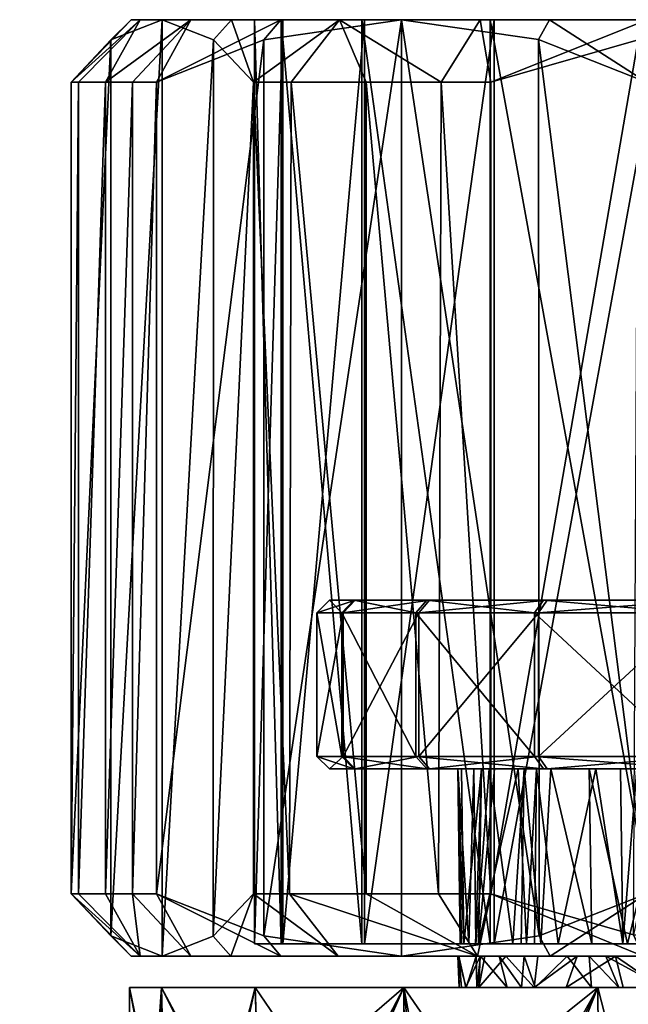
# Model space of a CAD drawing. Extents: x -0.145 to 0.145, y -0.081 to 0.
# Tile 22 of 52: x -0.092 to -0.082, y -0.016 to 0. Entities that reach past the tile are written whole.
import ezdxf

# ---------------------------------------------------------------- set-up
doc = ezdxf.new("R2010")
doc.units = 0
doc.layers.add('mesh', color=7, linetype='CONTINUOUS')

msp = doc.modelspace()

# ---------------------------------------------------------------- meshes
at = {"layer": 'mesh'}
mesh = msp.add_polyface(dxfattribs=at)
corners = [(-0.089951, -0.014, 0.005698), (-0.089568, -0.001, 0.006617), (-0.089568, -0.014, 0.006617), (-0.090383, -0.014, 0.004062), (-0.089951, -0.001, 0.005698), (-0.090815, -0.014, 0.002426), (-0.090383, -0.001, 0.004062), (-0.090935, -0.014, 0.001438), (-0.090815, -0.001, 0.002426), (-0.087436, -0.014, -0.010067), (-0.088014, -0.001, -0.009308), (-0.088014, -0.014, -0.009308), (-0.08621, -0.014, -0.011292), (-0.08741, -0.001, -0.010099), (-0.085055, -0.014, -0.012446), (-0.086209, -0.001, -0.011291), (-0.087545, -0.014801, -0.00341), (-0.086235, 0, -0.006541), (-0.086235, -0.014801, -0.006541), (-0.088, -0.014801, -0.000047), (-0.087545, 0, -0.00341), (-0.087569, -0.014801, 0.003319), (-0.088, 0, -0.000047), (-0.086282, -0.014801, 0.006459), (-0.087569, 0, 0.003319), (-0.084226, -0.014801, 0.009159), (-0.086282, 0, 0.006459), (-0.090296, -0.014677, -0.000915), (-0.090296, -0.000323, -0.000915), (-0.089475, -0.015, -0.003935), (-0.089475, 0, -0.003935), (-0.088659, -0.014681, -0.006936), (-0.088654, -0.000323, -0.006955), (-0.08785, -0.000323, 0.008347), (-0.08785, -0.014677, 0.008347), (-0.085645, 0, 0.010568), (-0.085645, -0.015, 0.010568), (-0.084687, -0.012, 0.001104), (-0.0868, -0.012, -0.000043), (-0.086409, -0.012, 0.003013), (-0.086387, -0.012, -0.003096), (-0.083679, -0.012, -0.004294), (-0.085198, -0.012, -0.005937), (-0.084364, -0.012, 0.002474), (-0.08524, -0.012, 0.005863), (-0.084157, -0.012, 0.003349), (-0.08537, -0.0118, -0.006038), (-0.08658, -0.0118, -0.003148), (-0.087, -0.0118, -0.000044), (-0.086602, -0.0118, 0.003064), (-0.085414, -0.0118, 0.005962), (-0.086602, -0.0095, 0.003064), (-0.085414, -0.0095, 0.005962), (-0.087, -0.0095, -0.000044), (-0.08658, -0.0095, -0.003148), (-0.08537, -0.0095, -0.006038), (-0.083454, -0.0095, -0.008516), (-0.086409, -0.0093, 0.003013), (-0.084486, -0.012, -0.002239), (-0.084242, -0.012, -0.003105), (-0.084745, -0.012, 0.000093)]
mesh.append_faces([[corners[k] for k in face] for face in [(0, 1, 2, 2), (3, 4, 0, 0), (5, 6, 3, 3), (7, 8, 5, 5), (9, 10, 11, 11), (12, 13, 9, 9), (14, 15, 12, 12), (16, 17, 18, 18), (19, 20, 16, 16), (21, 22, 19, 19), (23, 24, 21, 21), (25, 26, 23, 23), (27, 28, 7, 7), (29, 30, 27, 27), (31, 32, 29, 29), (11, 10, 31, 31), (33, 34, 2, 2), (35, 36, 34, 34), (37, 38, 39, 39), (40, 41, 42, 42), (39, 43, 37, 37), (44, 45, 39, 39), (46, 40, 42, 42), (47, 40, 46, 46), (47, 38, 40, 40), (48, 38, 47, 47), (48, 39, 38, 38), (49, 39, 48, 48), (49, 44, 39, 39), (50, 44, 49, 49), (50, 51, 52, 52), (49, 51, 50, 50), (49, 53, 51, 51), (48, 53, 49, 49), (48, 54, 53, 53), (47, 54, 48, 48), (47, 55, 54, 54), (46, 55, 47, 47), (46, 56, 55, 55), (51, 57, 52, 52), (58, 59, 40, 40), (40, 60, 58, 58), (38, 60, 40, 40), (37, 60, 38, 38)]])
mesh = msp.add_polyface(dxfattribs=at)
corners = [(-0.089973, 0, -0.000896), (-0.090296, -0.000323, -0.000915), (-0.089475, 0, -0.003935), (-0.090935, -0.001, 0.001438), (-0.089827, 0, 0.002274), (-0.087579, 0, 0.008171), (-0.089568, -0.001, 0.006617), (-0.089016, 0, 0.005342), (-0.08785, -0.000323, 0.008347), (-0.085645, 0, 0.010568), (-0.090815, -0.001, 0.002426), (-0.090383, -0.001, 0.004062), (-0.089951, -0.001, 0.005698), (-0.089951, -0.014, 0.005698), (-0.090383, -0.014, 0.004062), (-0.090815, -0.014, 0.002426), (-0.090935, -0.014, 0.001438), (-0.087436, -0.014, -0.010067), (-0.08741, -0.001, -0.010099), (-0.088014, -0.001, -0.009308), (-0.08621, -0.014, -0.011292), (-0.086209, -0.001, -0.011291), (-0.088654, -0.000323, -0.006955), (-0.088366, 0, -0.006808), (-0.086635, 0, -0.009468), (-0.086282, 0, 0.006459), (-0.087569, 0, 0.003319), (-0.086235, 0, -0.006541), (-0.087545, 0, -0.00341), (-0.088, 0, -0.000047), (-0.087545, -0.014801, -0.00341), (-0.088, -0.014801, -0.000047), (-0.087569, -0.014801, 0.003319), (-0.086282, -0.014801, 0.006459), (-0.090296, -0.014677, -0.000915), (-0.089475, -0.015, -0.003935), (-0.088659, -0.014681, -0.006936), (-0.089568, -0.014, 0.006617), (-0.08785, -0.014677, 0.008347), (-0.087, -0.0095, -0.000044), (-0.0868, -0.0093, -0.000043), (-0.086602, -0.0095, 0.003064), (-0.086387, -0.0093, -0.003096), (-0.08658, -0.0095, -0.003148)]
mesh.append_faces([[corners[k] for k in face] for face in [(0, 1, 2, 2), (0, 3, 1, 1), (4, 3, 0, 0), (5, 6, 7, 7), (5, 8, 6, 6), (9, 8, 5, 5), (4, 10, 3, 3), (4, 11, 10, 10), (7, 11, 4, 4), (7, 12, 11, 11), (6, 12, 7, 7), (13, 12, 6, 6), (14, 11, 12, 12), (15, 10, 11, 11), (16, 3, 10, 10), (17, 18, 19, 19), (20, 21, 18, 18), (22, 23, 2, 2), (19, 23, 22, 22), (19, 24, 23, 23), (18, 24, 19, 19), (25, 7, 26, 26), (25, 5, 7, 7), (27, 23, 24, 24), (28, 23, 27, 27), (28, 2, 23, 23), (29, 2, 28, 28), (29, 0, 2, 2), (26, 0, 29, 29), (26, 4, 0, 0), (7, 4, 26, 26), (30, 28, 27, 27), (31, 29, 28, 28), (32, 26, 29, 29), (33, 25, 26, 26), (1, 3, 16, 16), (34, 2, 1, 1), (35, 22, 2, 2), (36, 19, 22, 22), (8, 37, 6, 6), (9, 38, 8, 8), (39, 40, 41, 41), (39, 42, 40, 40), (43, 42, 39, 39)]])
mesh = msp.add_polyface(dxfattribs=at)
corners = [(-0.083278, 0, 0.012509), (-0.083454, -0.000319, 0.012775), (-0.085645, 0, 0.010568), (-0.081722, -0.001, 0.014519), (-0.080479, 0, 0.013964), (-0.080844, -0.001, 0.014894), (-0.081722, -0.014, 0.014519), (-0.085055, -0.014, -0.012446), (-0.085008, -0.001, -0.012483), (-0.086209, -0.001, -0.011291), (-0.084213, -0.014, -0.013081), (-0.084213, -0.001, -0.013081), (-0.081711, 0, -0.013415), (-0.081855, -0.000323, -0.013704), (-0.084383, 0, -0.011703), (-0.086635, 0, -0.009468), (-0.08741, -0.001, -0.010099), (-0.084226, 0, 0.009159), (-0.087579, 0, 0.008171), (-0.086282, 0, 0.006459), (-0.081541, 0, 0.011235), (-0.07841, 0, 0.012545), (-0.084159, 0, -0.009226), (-0.081459, 0, -0.011282), (-0.086235, 0, -0.006541), (-0.084159, -0.014801, -0.009226), (-0.086235, -0.014801, -0.006541), (-0.084226, -0.014801, 0.009159), (-0.081541, -0.014801, 0.011235), (-0.08344, -0.014677, 0.012789), (-0.085645, -0.015, 0.010568), (-0.081038, -0.0095, 0.01037), (-0.083374, -0.0093, 0.008313), (-0.080937, -0.0093, 0.010198), (-0.083516, -0.0095, 0.008454), (-0.08524, -0.0093, 0.005863), (-0.085414, -0.0095, 0.005962), (-0.086409, -0.0093, 0.003013), (-0.086602, -0.0095, 0.003064), (-0.0868, -0.0093, -0.000043), (-0.08658, -0.0095, -0.003148), (-0.085198, -0.0093, -0.005937), (-0.086387, -0.0093, -0.003096), (-0.08537, -0.0095, -0.006038), (-0.083313, -0.0093, -0.008374), (-0.083454, -0.0095, -0.008516), (-0.080863, -0.0093, -0.01024), (-0.080962, -0.0095, -0.010414), (-0.075, -0.0093)]
mesh.append_faces([[corners[k] for k in face] for face in [(0, 1, 2, 2), (0, 3, 1, 1), (4, 3, 0, 0), (4, 5, 3, 3), (6, 3, 5, 5), (7, 8, 9, 9), (10, 11, 8, 8), (12, 11, 13, 13), (14, 11, 12, 12), (14, 8, 11, 11), (15, 8, 14, 14), (15, 9, 8, 8), (16, 9, 15, 15), (17, 18, 19, 19), (17, 2, 18, 18), (20, 2, 17, 17), (20, 0, 2, 2), (21, 0, 20, 20), (22, 12, 23, 23), (22, 14, 12, 12), (22, 15, 14, 14), (24, 15, 22, 22), (21, 4, 0, 0), (25, 22, 23, 23), (26, 24, 22, 22), (27, 17, 19, 19), (28, 20, 17, 17), (11, 10, 13, 13), (1, 29, 2, 2), (3, 6, 1, 1), (29, 30, 2, 2), (31, 32, 33, 33), (34, 35, 32, 32), (36, 37, 35, 35), (38, 39, 37, 37), (40, 41, 42, 42), (43, 41, 40, 40), (43, 44, 41, 41), (45, 44, 43, 43), (45, 46, 44, 44), (47, 46, 45, 45), (48, 32, 35, 35), (48, 39, 42, 42), (48, 37, 39, 39), (48, 41, 44, 44)]])
mesh = msp.add_polyface(dxfattribs=at)
corners = [(-0.081722, -0.014, 0.014519), (-0.080844, -0.001, 0.014894), (-0.080807, -0.014, 0.014909), (-0.084213, -0.014, -0.013081), (-0.085008, -0.001, -0.012483), (-0.085055, -0.014, -0.012446), (-0.084159, -0.014801, -0.009226), (-0.081459, 0, -0.011282), (-0.081459, -0.014801, -0.011282), (-0.086235, -0.014801, -0.006541), (-0.084159, 0, -0.009226), (-0.081541, -0.014801, 0.011235), (-0.084226, 0, 0.009159), (-0.084226, -0.014801, 0.009159), (-0.081855, -0.000323, -0.013704), (-0.081931, -0.014661, -0.013684), (-0.083454, -0.000319, 0.012775), (-0.08344, -0.014677, 0.012789), (-0.086387, -0.012, -0.003096), (-0.084242, -0.012, -0.003105), (-0.083679, -0.012, -0.004294), (-0.086409, -0.012, 0.003013), (-0.084157, -0.012, 0.003349), (-0.084364, -0.012, 0.002474), (-0.083254, -0.012, -0.005189), (-0.085198, -0.012, -0.005937), (-0.083313, -0.012, -0.008374), (-0.080277, -0.012, -0.008198), (-0.080863, -0.012, -0.01024), (-0.081071, -0.012, -0.007629), (-0.081341, -0.012, -0.007356), (-0.08524, -0.012, 0.005863), (-0.083776, -0.012, 0.004248), (-0.083483, -0.012, 0.004706), (-0.083374, -0.012, 0.008313), (-0.082532, -0.012, 0.006191), (-0.082138, -0.012, 0.006625), (-0.081875, -0.012, 0.006914), (-0.080438, -0.012, 0.008038), (-0.080937, -0.012, 0.010198), (-0.080962, -0.0118, -0.010414), (-0.083454, -0.0118, -0.008516), (-0.08537, -0.0118, -0.006038), (-0.085414, -0.0118, 0.005962), (-0.083516, -0.0118, 0.008454), (-0.081038, -0.0118, 0.01037), (-0.083516, -0.0095, 0.008454), (-0.081038, -0.0095, 0.01037), (-0.085414, -0.0095, 0.005962), (-0.083454, -0.0095, -0.008516), (-0.080962, -0.0095, -0.010414), (-0.083374, -0.0093, 0.008313), (-0.08524, -0.0093, 0.005863), (-0.082641, -0.012, -0.006042), (-0.082597, -0.014801, -0.006007), (-0.082028, -0.014801, -0.006762), (-0.081375, -0.014801, -0.007375)]
mesh.append_faces([[corners[k] for k in face] for face in [(0, 1, 2, 2), (3, 4, 5, 5), (6, 7, 8, 8), (9, 10, 6, 6), (11, 12, 13, 13), (14, 3, 15, 15), (16, 0, 17, 17), (18, 19, 20, 20), (21, 22, 23, 23), (20, 24, 25, 25), (26, 27, 28, 28), (26, 29, 27, 27), (30, 29, 26, 26), (31, 32, 22, 22), (31, 33, 32, 32), (34, 33, 31, 31), (34, 35, 33, 33), (36, 35, 34, 34), (34, 37, 36, 36), (34, 38, 37, 37), (39, 38, 34, 34), (40, 26, 28, 28), (41, 26, 40, 40), (41, 25, 26, 26), (42, 25, 41, 41), (43, 34, 31, 31), (44, 34, 43, 43), (44, 39, 34, 34), (45, 39, 44, 44), (45, 46, 47, 47), (44, 46, 45, 45), (44, 48, 46, 46), (43, 48, 44, 44), (41, 49, 42, 42), (41, 50, 49, 49), (40, 50, 41, 41), (46, 51, 47, 47), (48, 52, 46, 46), (26, 53, 30, 30), (25, 53, 26, 26), (25, 24, 53, 53), (54, 53, 24, 24), (55, 30, 53, 53), (56, 29, 30, 30)]])
mesh = msp.add_polyface(dxfattribs=at)
corners = [(-0.077541, -0.014, 0.015797), (-0.076554, -0.001, 0.015924), (-0.076554, -0.014, 0.015924), (-0.079174, -0.014, 0.015353), (-0.0776, -0.001, 0.015787), (-0.080807, -0.014, 0.014909), (-0.079174, -0.001, 0.015354), (-0.070826, -0.001, -0.015353), (-0.070826, -0.014, -0.015353), (-0.069193, -0.014, -0.014909), (-0.072459, -0.001, -0.015797), (-0.072459, -0.014, -0.015797), (-0.073446, -0.001, -0.015924), (-0.073446, -0.014, -0.015924), (-0.075804, -0.000323, -0.015302), (-0.075804, -0.014677, -0.015302), (-0.081931, -0.014661, -0.013684), (-0.07883, -0.015, -0.014503), (-0.07883, 0, -0.014503), (-0.074196, -0.014677, 0.015302), (-0.075044, -0.0118, 0.012), (-0.078148, -0.0095, 0.01158), (-0.075044, -0.0095, 0.012), (-0.078148, -0.0118, 0.01158), (-0.081038, -0.0095, 0.01037), (-0.080962, -0.0118, -0.010414), (-0.078064, -0.0095, -0.011602), (-0.080962, -0.0095, -0.010414), (-0.078064, -0.0118, -0.011602), (-0.074956, -0.0095, -0.012), (-0.074956, -0.0118, -0.012), (-0.071852, -0.0095, -0.01158), (-0.071852, -0.0118, -0.01158), (-0.068962, -0.0095, -0.01037), (-0.071936, -0.0118, 0.011602), (-0.071936, -0.0095, 0.011602), (-0.075043, -0.0093, 0.0118), (-0.078096, -0.0093, 0.011387), (-0.080937, -0.0093, 0.010198), (-0.078013, -0.0093, -0.011409), (-0.080863, -0.0093, -0.01024), (-0.074957, -0.0093, -0.0118), (-0.071904, -0.0093, -0.011387), (-0.069063, -0.0093, -0.010198), (-0.071987, -0.0093, 0.011409), (-0.069038, -0.0095, 0.010414), (-0.075, -0.0093), (-0.069137, -0.0093, 0.01024), (-0.083374, -0.0093, 0.008313), (-0.08524, -0.0093, 0.005863), (-0.086409, -0.0093, 0.003013), (-0.083313, -0.0093, -0.008374), (-0.086387, -0.0093, -0.003096), (-0.085198, -0.0093, -0.005937), (-0.066687, -0.0093, 0.008374)]
mesh.append_faces([[corners[k] for k in face] for face in [(0, 1, 2, 2), (3, 4, 0, 0), (5, 6, 3, 3), (7, 8, 9, 9), (10, 11, 8, 8), (12, 13, 11, 11), (14, 15, 13, 13), (16, 17, 18, 18), (19, 2, 1, 1), (20, 21, 22, 22), (23, 24, 21, 21), (25, 26, 27, 27), (28, 29, 26, 26), (30, 31, 29, 29), (32, 33, 31, 31), (34, 22, 35, 35), (22, 36, 35, 35), (22, 37, 36, 36), (21, 37, 22, 22), (21, 38, 37, 37), (24, 38, 21, 21), (27, 39, 40, 40), (26, 39, 27, 27), (26, 41, 39, 39), (29, 41, 26, 26), (29, 42, 41, 41), (31, 42, 29, 29), (31, 43, 42, 42), (33, 43, 31, 31), (35, 44, 45, 45), (35, 36, 44, 44), (46, 36, 37, 37), (46, 44, 36, 36), (47, 44, 46, 46), (46, 38, 48, 48), (37, 38, 46, 46), (49, 50, 46, 46), (46, 51, 40, 40), (52, 53, 46, 46), (46, 41, 42, 42), (46, 39, 41, 41), (40, 39, 46, 46), (42, 43, 46, 46), (46, 54, 47, 47)]])
mesh = msp.add_polyface(dxfattribs=at)
corners = [(-0.08799, -0.0155, -0.0075), (-0.083952, -0.0155, -0.003859), (-0.084439, -0.0155, -0.002225), (-0.08799, -0.0155, 0.0075), (-0.082097, -0.0155, 0.006589), (-0.085607, -0.0155, 0.010607), (-0.083507, -0.0155, -0.00476), (-0.083726, -0.0155, -0.004317), (-0.08264, -0.015, -0.006039), (-0.082373, -0.015, -0.006383), (-0.086658, -0.015, -0.009438), (-0.088375, -0.015, -0.006791), (-0.084082, -0.015, -0.003544), (-0.083682, -0.015, -0.004293), (-0.089475, -0.015, -0.003935), (-0.08438, -0.015, -0.00266), (-0.084448, -0.015, -0.002233), (-0.084387, -0.015, 0.002482), (-0.089016, -0.015, 0.005342), (-0.084313, -0.015, 0.002886), (-0.083975, -0.015, 0.003806), (-0.083465, -0.015, 0.004698), (-0.083515, -0.014801, 0.004727), (-0.083136, -0.014801, 0.005371), (-0.086282, -0.014801, 0.006459), (-0.084413, -0.014801, 0.002484), (-0.083642, -0.014801, 0.004511), (-0.084159, -0.014801, -0.009226), (-0.082597, -0.014801, -0.006007), (-0.086235, -0.014801, -0.006541), (-0.087569, -0.014801, 0.003319), (-0.08446, -0.014801, 0.002359), (-0.084646, -0.014801, 0.001415), (-0.088, -0.014801, -0.000047), (-0.084682, -0.014801, 0.000091), (-0.087545, -0.014801, -0.00341), (-0.084569, -0.014801, -0.001872), (-0.084708, -0.014801, -0.000893), (-0.084454, -0.014801, -0.002228), (-0.083863, -0.014801, -0.00406), (-0.083729, -0.014801, -0.004318), (-0.08344, -0.014677, 0.012789), (-0.083263, -0.015, 0.012519), (-0.085645, -0.015, 0.010568), (-0.085055, -0.014, -0.012446), (-0.084427, -0.015, -0.011668), (-0.084213, -0.014, -0.013081), (-0.08621, -0.014, -0.011292), (-0.084364, -0.012, 0.002474), (-0.084687, -0.012, 0.001104), (-0.084609, -0.0155, -0.001654), (-0.084741, -0.015, -0.00039), (-0.084723, -0.0155, -0.000702), (-0.084735, -0.015, 0.000093), (-0.084686, -0.0155, 0.00009), (-0.084728, -0.015, 0.000628), (-0.084616, -0.0155, 0.001606), (-0.089489, -0.0155, 0.003882), (-0.084409, -0.0155, 0.002556), (-0.083521, -0.0155, 0.00473), (-0.083011, -0.0155, 0.005555), (-0.084486, -0.012, -0.002239), (-0.084745, -0.012, 0.000093), (-0.084242, -0.012, -0.003105)]
mesh.append_faces([[corners[k] for k in face] for face in [(0, 1, 2, 2), (3, 4, 5, 5), (0, 6, 7, 7), (8, 9, 10, 10), (11, 12, 13, 13), (14, 15, 12, 12), (14, 16, 15, 15), (17, 18, 19, 19), (18, 20, 19, 19), (18, 21, 20, 20), (22, 23, 24, 24), (24, 25, 26, 26), (27, 28, 29, 29), (30, 31, 25, 25), (30, 32, 31, 31), (33, 34, 32, 32), (35, 36, 37, 37), (35, 38, 36, 36), (29, 39, 38, 38), (40, 39, 29, 29), (41, 42, 43, 43), (44, 45, 46, 46), (44, 47, 45, 45), (31, 48, 25, 25), (31, 32, 48, 48), (32, 49, 48, 48), (16, 50, 2, 2), (51, 50, 16, 16), (51, 52, 50, 50), (53, 52, 51, 51), (53, 54, 52, 52), (55, 54, 53, 53), (55, 56, 54, 54), (17, 56, 55, 55), (57, 58, 59, 59), (59, 60, 3, 3), (61, 36, 38, 38), (62, 36, 61, 61), (32, 62, 49, 49), (34, 62, 32, 32), (37, 62, 34, 34), (37, 36, 62, 62), (38, 63, 61, 61), (17, 58, 56, 56)]])
mesh = msp.add_polyface(dxfattribs=at)
corners = [(-0.08799, -0.0155, 0.0075), (-0.083011, -0.0155, 0.005555), (-0.082097, -0.0155, 0.006589), (-0.08799, -0.0155, -0.0075), (-0.082603, -0.0155, -0.006011), (-0.083507, -0.0155, -0.00476), (-0.085607, -0.0155, -0.010607), (-0.082163, -0.0155, -0.006619), (-0.0825, -0.0155, -0.01299), (-0.080008, -0.0155, -0.008308), (-0.086658, -0.015, -0.009438), (-0.081335, -0.015, -0.00733), (-0.084427, -0.015, -0.011668), (-0.082991, -0.015, -0.005588), (-0.08264, -0.015, -0.006039), (-0.083682, -0.015, -0.004293), (-0.087579, -0.015, 0.008171), (-0.082832, -0.015, 0.005806), (-0.083465, -0.015, 0.004698), (-0.086282, -0.014801, 0.006459), (-0.082102, -0.014801, 0.006595), (-0.084226, -0.014801, 0.009159), (-0.083136, -0.014801, 0.005371), (-0.083642, -0.014801, 0.004511), (-0.083515, -0.014801, 0.004727), (-0.086235, -0.014801, -0.006541), (-0.083414, -0.014801, -0.004924), (-0.083729, -0.014801, -0.004318), (-0.082597, -0.014801, -0.006007), (-0.081722, -0.014, 0.014519), (-0.083263, -0.015, 0.012519), (-0.08344, -0.014677, 0.012789), (-0.084213, -0.014, -0.013081), (-0.081778, -0.015, -0.013381), (-0.083483, -0.012, 0.004706), (-0.083776, -0.012, 0.004248), (-0.084413, -0.014801, 0.002484), (-0.084157, -0.012, 0.003349), (-0.084364, -0.012, 0.002474), (-0.083863, -0.014801, -0.00406), (-0.084242, -0.012, -0.003105), (-0.084454, -0.014801, -0.002228), (-0.083679, -0.012, -0.004294), (-0.083254, -0.012, -0.005189), (-0.083726, -0.0155, -0.004317), (-0.084082, -0.015, -0.003544), (-0.083952, -0.0155, -0.003859), (-0.08438, -0.015, -0.00266), (-0.084439, -0.0155, -0.002225), (-0.084448, -0.015, -0.002233), (-0.08145, -0.0155, -0.007316), (-0.085645, -0.015, 0.010568), (-0.082221, -0.015, 0.006552), (-0.081375, -0.014801, -0.007375), (-0.082028, -0.014801, -0.006762), (-0.084159, -0.014801, -0.009226), (-0.083521, -0.0155, 0.00473), (-0.083975, -0.015, 0.003806), (-0.084409, -0.0155, 0.002556), (-0.084313, -0.015, 0.002886), (-0.084387, -0.015, 0.002482)]
mesh.append_faces([[corners[k] for k in face] for face in [(0, 1, 2, 2), (3, 4, 5, 5), (6, 7, 4, 4), (8, 9, 6, 6), (10, 11, 12, 12), (10, 13, 14, 14), (10, 15, 13, 13), (16, 17, 18, 18), (19, 20, 21, 21), (19, 22, 20, 20), (19, 23, 24, 24), (25, 26, 27, 27), (25, 28, 26, 26), (29, 30, 31, 31), (32, 12, 33, 33), (24, 34, 22, 22), (23, 34, 24, 24), (23, 35, 34, 34), (36, 35, 23, 23), (36, 37, 35, 35), (36, 38, 37, 37), (39, 40, 41, 41), (39, 42, 40, 40), (27, 42, 39, 39), (26, 42, 27, 27), (26, 43, 42, 42), (28, 43, 26, 26), (15, 5, 13, 13), (15, 44, 5, 5), (45, 44, 15, 15), (45, 46, 44, 44), (47, 46, 45, 45), (47, 48, 46, 46), (49, 48, 47, 47), (50, 7, 6, 6), (51, 52, 17, 17), (30, 52, 51, 51), (53, 54, 55, 55), (56, 17, 1, 1), (56, 18, 17, 17), (56, 57, 18, 18), (58, 57, 56, 56), (58, 59, 57, 57), (60, 59, 58, 58)]])
mesh = msp.add_polyface(dxfattribs=at)
corners = [(-0.0825, -0.0155, 0.01299), (-0.080766, -0.0155, 0.00786), (-0.080447, -0.0155, 0.008041), (-0.085607, -0.0155, 0.010607), (-0.081489, -0.0155, 0.007276), (-0.082097, -0.0155, 0.006589), (-0.086658, -0.015, -0.009438), (-0.082373, -0.015, -0.006383), (-0.081335, -0.015, -0.00733), (-0.084427, -0.015, -0.011668), (-0.080031, -0.015, -0.008342), (-0.081778, -0.015, -0.013381), (-0.080684, -0.015, -0.007924), (-0.080444, -0.015, 0.013977), (-0.078643, -0.015, 0.008973), (-0.083263, -0.015, 0.012519), (-0.079847, -0.015, -0.00846), (-0.084226, -0.014801, 0.009159), (-0.080894, -0.014801, 0.007765), (-0.081541, -0.014801, 0.011235), (-0.081654, -0.014801, 0.007126), (-0.082102, -0.014801, 0.006595), (-0.084159, -0.014801, -0.009226), (-0.082028, -0.014801, -0.006762), (-0.082597, -0.014801, -0.006007), (-0.081459, -0.014801, -0.011282), (-0.080003, -0.014801, -0.008301), (-0.081722, -0.014, 0.014519), (-0.080807, -0.014, 0.014909), (-0.084213, -0.014, -0.013081), (-0.081931, -0.014661, -0.013684), (-0.081875, -0.012, 0.006914), (-0.080438, -0.012, 0.008038), (-0.082138, -0.012, 0.006625), (-0.082532, -0.012, 0.006191), (-0.083136, -0.014801, 0.005371), (-0.083483, -0.012, 0.004706), (-0.080008, -0.0155, -0.008308), (-0.08264, -0.015, -0.006039), (-0.082163, -0.0155, -0.006619), (-0.082603, -0.0155, -0.006011), (-0.082991, -0.015, -0.005588), (-0.083507, -0.0155, -0.00476), (-0.085607, -0.0155, -0.010607), (-0.08145, -0.0155, -0.007316), (-0.079637, -0.015, 0.008576), (-0.080464, -0.015, 0.008072), (-0.082221, -0.015, 0.006552), (-0.081375, -0.014801, -0.007375), (-0.082641, -0.012, -0.006042), (-0.081341, -0.012, -0.007356), (-0.081071, -0.012, -0.007629), (-0.083011, -0.0155, 0.005555), (-0.082832, -0.015, 0.005806)]
mesh.append_faces([[corners[k] for k in face] for face in [(0, 1, 2, 2), (3, 1, 0, 0), (3, 4, 1, 1), (3, 5, 4, 4), (6, 7, 8, 8), (9, 10, 11, 11), (9, 12, 10, 10), (8, 12, 9, 9), (13, 14, 15, 15), (10, 16, 11, 11), (17, 18, 19, 19), (17, 20, 18, 18), (17, 21, 20, 20), (22, 23, 24, 24), (25, 26, 22, 22), (27, 13, 15, 15), (28, 13, 27, 27), (29, 11, 30, 30), (31, 20, 21, 21), (32, 20, 31, 31), (32, 18, 20, 20), (21, 33, 31, 31), (21, 34, 33, 33), (35, 34, 21, 21), (35, 36, 34, 34), (37, 12, 8, 8), (38, 39, 7, 7), (38, 40, 39, 39), (41, 40, 38, 38), (41, 42, 40, 40), (43, 37, 44, 44), (15, 45, 46, 46), (15, 46, 47, 47), (22, 26, 48, 48), (23, 49, 24, 24), (48, 50, 23, 23), (26, 51, 48, 48), (7, 44, 8, 8), (7, 39, 44, 44), (4, 46, 1, 1), (4, 47, 46, 46), (5, 47, 4, 4), (52, 47, 5, 5), (52, 53, 47, 47)]])
mesh = msp.add_polyface(dxfattribs=at)
corners = [(-0.0825, -0.0155, -0.01299), (-0.07955, -0.0155, -0.008623), (-0.080008, -0.0155, -0.008308), (-0.083263, -0.015, 0.012519), (-0.078643, -0.015, 0.008973), (-0.079637, -0.015, 0.008576), (-0.080444, -0.015, 0.013977), (-0.077511, -0.015, 0.009424), (-0.076902, -0.015, 0.009553), (-0.07883, -0.015, -0.014503), (-0.078692, -0.015, -0.008951), (-0.077723, -0.015, -0.009362), (-0.081778, -0.015, -0.013381), (-0.079847, -0.015, -0.00846), (-0.081541, -0.014801, 0.011235), (-0.080894, -0.014801, 0.007765), (-0.080441, -0.014801, 0.008032), (-0.07841, -0.014801, 0.012545), (-0.078664, -0.014801, 0.009027), (-0.078009, -0.014801, 0.009277), (-0.078907, -0.014801, 0.008934), (-0.078715, -0.014801, -0.009004), (-0.078319, -0.014801, -0.012569), (-0.078489, -0.014801, -0.009104), (-0.081459, -0.014801, -0.011282), (-0.079392, -0.014801, -0.008705), (-0.080003, -0.014801, -0.008301), (-0.077473, -0.014801, -0.009361), (-0.079174, -0.014, 0.015353), (-0.077541, -0.014, 0.015797), (-0.080807, -0.014, 0.014909), (-0.081931, -0.014661, -0.013684), (-0.079199, -0.012, 0.0088), (-0.078648, -0.012, 0.008986), (-0.080438, -0.012, 0.008038), (-0.080016, -0.012, -0.008326), (-0.078697, -0.012, -0.008969), (-0.080031, -0.015, -0.008342), (-0.080684, -0.015, -0.007924), (-0.07875, -0.0155, 0.009002), (-0.078882, -0.0155, 0.014489), (-0.0825, -0.0155, 0.01299), (-0.077791, -0.0155, 0.009345), (-0.080447, -0.0155, 0.008041), (-0.078718, -0.0155, -0.009011), (-0.078882, -0.0155, -0.014489), (-0.077471, -0.0155, -0.009361), (-0.081335, -0.015, -0.00733), (-0.08145, -0.0155, -0.007316), (-0.080464, -0.015, 0.008072), (-0.080766, -0.0155, 0.00786)]
mesh.append_faces([[corners[k] for k in face] for face in [(0, 1, 2, 2), (3, 4, 5, 5), (6, 7, 4, 4), (8, 7, 6, 6), (9, 10, 11, 11), (12, 10, 9, 9), (12, 13, 10, 10), (14, 15, 16, 16), (17, 18, 19, 19), (14, 18, 17, 17), (14, 20, 18, 18), (16, 20, 14, 14), (21, 22, 23, 23), (21, 24, 22, 22), (25, 24, 21, 21), (25, 26, 24, 24), (22, 27, 23, 23), (6, 28, 29, 29), (30, 28, 6, 6), (31, 12, 9, 9), (32, 20, 16, 16), (33, 18, 20, 20), (19, 18, 33, 33), (16, 15, 34, 34), (25, 35, 26, 26), (21, 36, 25, 25), (23, 36, 21, 21), (2, 1, 13, 13), (2, 37, 38, 38), (13, 37, 2, 2), (39, 40, 41, 41), (42, 40, 39, 39), (41, 43, 39, 39), (0, 44, 1, 1), (45, 44, 0, 0), (46, 44, 45, 45), (10, 44, 11, 11), (13, 44, 10, 10), (13, 1, 44, 44), (47, 48, 2, 2), (39, 5, 4, 4), (43, 5, 39, 39), (43, 49, 5, 5), (50, 49, 43, 43)]])
mesh = msp.add_polyface(dxfattribs=at)
corners = [(-0.089489, -0.0155, 0.003882), (-0.084686, -0.0155, 0.00009), (-0.084616, -0.0155, 0.001606), (-0.09, -0.0155), (-0.084723, -0.0155, -0.000702), (-0.089489, -0.0155, -0.003882), (-0.084609, -0.0155, -0.001654), (-0.084439, -0.0155, -0.002225), (-0.08799, -0.0155, -0.0075), (-0.083726, -0.0155, -0.004317), (-0.083952, -0.0155, -0.003859), (-0.085607, -0.0155, -0.010607), (-0.082603, -0.0155, -0.006011), (-0.088375, -0.015, -0.006791), (-0.083682, -0.015, -0.004293), (-0.086658, -0.015, -0.009438), (-0.089475, -0.015, -0.003935), (-0.084082, -0.015, -0.003544), (-0.089973, -0.015, -0.000896), (-0.084448, -0.015, -0.002233), (-0.084741, -0.015, -0.00039), (-0.084735, -0.015, 0.000093), (-0.089827, -0.015, 0.002274), (-0.084387, -0.015, 0.002482), (-0.089016, -0.015, 0.005342), (-0.084728, -0.015, 0.000628), (-0.087579, -0.015, 0.008171), (-0.083465, -0.015, 0.004698), (-0.085645, -0.015, 0.010568), (-0.082832, -0.015, 0.005806), (-0.084708, -0.014801, -0.000893), (-0.088, -0.014801, -0.000047), (-0.087545, -0.014801, -0.00341), (-0.087569, -0.014801, 0.003319), (-0.084413, -0.014801, 0.002484), (-0.086282, -0.014801, 0.006459), (-0.084646, -0.014801, 0.001415), (-0.084682, -0.014801, 0.000091), (-0.086235, -0.014801, -0.006541), (-0.084454, -0.014801, -0.002228), (-0.090296, -0.014677, -0.000915), (-0.090935, -0.014, 0.001438), (-0.090815, -0.014, 0.002426), (-0.08785, -0.014677, 0.008347), (-0.089568, -0.014, 0.006617), (-0.089951, -0.014, 0.005698), (-0.090383, -0.014, 0.004062), (-0.088659, -0.014681, -0.006936), (-0.088014, -0.014, -0.009308), (-0.087436, -0.014, -0.010067), (-0.084427, -0.015, -0.011668), (-0.08621, -0.014, -0.011292), (-0.083521, -0.0155, 0.00473), (-0.08799, -0.0155, 0.0075), (-0.084409, -0.0155, 0.002556)]
mesh.append_faces([[corners[k] for k in face] for face in [(0, 1, 2, 2), (3, 1, 0, 0), (3, 4, 1, 1), (5, 4, 3, 3), (5, 6, 4, 4), (5, 7, 6, 6), (8, 7, 5, 5), (9, 10, 8, 8), (11, 12, 8, 8), (13, 14, 15, 15), (16, 17, 13, 13), (18, 19, 16, 16), (18, 20, 19, 19), (18, 21, 20, 20), (22, 21, 18, 18), (23, 22, 24, 24), (25, 22, 23, 23), (25, 21, 22, 22), (26, 27, 24, 24), (28, 29, 26, 26), (30, 31, 32, 32), (33, 34, 35, 35), (31, 36, 33, 33), (30, 37, 31, 31), (38, 39, 32, 32), (40, 18, 16, 16), (41, 18, 40, 40), (41, 22, 18, 18), (42, 22, 41, 41), (26, 43, 28, 28), (26, 44, 43, 43), (24, 44, 26, 26), (24, 45, 44, 44), (22, 45, 24, 24), (22, 46, 45, 45), (42, 46, 22, 22), (13, 47, 16, 16), (13, 48, 47, 47), (15, 48, 13, 13), (15, 49, 48, 48), (50, 49, 15, 15), (50, 51, 49, 49), (0, 52, 53, 53), (0, 2, 54, 54)]])
mesh = msp.add_polyface(dxfattribs=at)
corners = [(-0.088492, -0.0175, 0.006556), (-0.08799, -0.0155, 0.0075), (-0.087919, -0.0175, 0.007455), (-0.089489, -0.0155, 0.003882), (-0.089437, -0.0175, 0.003864), (-0.089627, -0.0175, 0.003324), (-0.09, -0.0155), (-0.08959, -0.0175, -0.003482), (-0.089489, -0.0155, -0.003882), (-0.08842, -0.0175, -0.006701), (-0.08799, -0.0155, -0.0075), (-0.08945, -0.0175, -0.003868), (-0.087259, -0.020482, -0.009969), (-0.087099, -0.020108, -0.009841), (-0.089139, -0.0205, -0.00706), (-0.089789, -0.019053, -0.003529), (-0.089992, -0.021743, -0.007486), (-0.090372, -0.0205, -0.003668), (-0.0913, -0.021743, -0.00389), (-0.088603, -0.019053, -0.006792), (-0.090804, -0.0205, -0.000085), (-0.091757, -0.021743, -0.00009), (-0.090204, -0.019053, -0.000082), (-0.090411, -0.0205, 0.003502), (-0.091341, -0.021743, 0.003713), (-0.089826, -0.019053, 0.003369), (-0.088675, -0.019053, 0.006645), (-0.089215, -0.0205, 0.006907), (-0.090072, -0.021743, 0.007324), (-0.087277, -0.0205, 0.009952), (-0.088018, -0.021743, 0.010552), (-0.086811, -0.019053, 0.009574), (-0.089991, -0.0175, -0.000001), (-0.08801, -0.021749, -0.010572), (-0.086812, -0.019044, -0.009615)]
mesh.append_faces([[corners[k] for k in face] for face in [(0, 1, 2, 2), (0, 3, 1, 1), (4, 3, 0, 0), (5, 3, 4, 4), (5, 6, 3, 3), (6, 7, 8, 8), (8, 9, 10, 10), (8, 11, 9, 9), (7, 11, 8, 8), (12, 13, 14, 14), (11, 7, 15, 15), (16, 17, 18, 18), (14, 17, 16, 16), (14, 15, 17, 17), (19, 15, 14, 14), (19, 11, 15, 15), (9, 11, 19, 19), (18, 20, 21, 21), (17, 20, 18, 18), (17, 22, 20, 20), (15, 22, 17, 17), (21, 23, 24, 24), (20, 23, 21, 21), (20, 25, 23, 23), (22, 25, 20, 20), (26, 0, 2, 2), (26, 4, 0, 0), (24, 27, 28, 28), (23, 27, 24, 24), (23, 26, 27, 27), (25, 26, 23, 23), (25, 4, 26, 26), (5, 4, 25, 25), (28, 29, 30, 30), (27, 29, 28, 28), (26, 31, 27, 27), (32, 6, 5, 5), (6, 32, 7, 7), (16, 33, 14, 14), (14, 34, 19, 19), (15, 32, 22, 22), (7, 32, 15, 15), (32, 5, 25, 25), (22, 32, 25, 25)]])
mesh = msp.add_polyface(dxfattribs=at)
corners = [(-0.085607, -0.0155, -0.010607), (-0.085595, -0.017611, -0.010596), (-0.085392, -0.017633, -0.010817), (-0.086628, -0.0175, -0.009476), (-0.08799, -0.0155, -0.0075), (-0.083891, -0.017995, -0.012081), (-0.0825, -0.0155, -0.01299), (-0.0852, -0.01767, 0.010998), (-0.085607, -0.0155, 0.010607), (-0.0825, -0.0155, 0.01299), (-0.08371, -0.018046, 0.012212), (-0.086484, -0.017503, 0.00965), (-0.086653, -0.0175, 0.009445), (-0.085589, -0.017619, 0.01059), (-0.087919, -0.0175, 0.007455), (-0.08799, -0.0155, 0.0075), (-0.087929, -0.0175, -0.007461), (-0.08842, -0.0175, -0.006701), (-0.086629, -0.017625, -0.009476), (-0.084154, -0.019324, -0.012077), (-0.085616, -0.019083, -0.01085), (-0.084585, -0.020585, -0.012319), (-0.086737, -0.018765, -0.009556), (-0.088603, -0.019053, -0.006792), (-0.088675, -0.019053, 0.006645), (-0.086811, -0.019053, 0.009574), (-0.086653, -0.019043, 0.009761), (-0.085432, -0.019104, 0.011023), (-0.087119, -0.02048, 0.010123), (-0.083976, -0.019361, 0.012206), (-0.08589, -0.020454, 0.011304), (-0.084403, -0.020609, 0.012445), (-0.086077, -0.020447, -0.01114), (-0.086812, -0.019044, -0.009615), (-0.087099, -0.020108, -0.009841), (-0.089139, -0.0205, -0.00706)]
mesh.append_faces([[corners[k] for k in face] for face in [(0, 1, 2, 2), (0, 3, 1, 1), (4, 3, 0, 0), (5, 0, 2, 2), (5, 6, 0, 0), (7, 8, 9, 9), (9, 10, 7, 7), (8, 11, 12, 12), (8, 13, 11, 11), (7, 13, 8, 8), (14, 8, 12, 12), (14, 15, 8, 8), (4, 16, 3, 3), (4, 17, 16, 16), (1, 18, 2, 2), (1, 3, 18, 18), (19, 20, 21, 21), (5, 20, 19, 19), (2, 20, 5, 5), (2, 22, 20, 20), (18, 22, 2, 2), (18, 3, 16, 16), (18, 23, 22, 22), (18, 17, 23, 23), (16, 17, 18, 18), (24, 12, 25, 25), (14, 12, 24, 24), (26, 11, 13, 13), (26, 12, 11, 11), (25, 12, 26, 26), (27, 13, 7, 7), (27, 26, 13, 13), (28, 26, 27, 27), (28, 25, 26, 26), (29, 7, 10, 10), (29, 27, 7, 7), (30, 27, 29, 29), (30, 28, 27, 27), (31, 30, 29, 29), (32, 33, 34, 34), (20, 33, 32, 32), (22, 33, 20, 20), (23, 33, 22, 22), (35, 34, 33, 33)]])
mesh = msp.add_polyface(dxfattribs=at)
corners = [(-0.083525, -0.0181, -0.012342), (-0.0825, -0.0155, -0.01299), (-0.083891, -0.017995, -0.012081), (-0.078882, -0.0155, -0.014489), (-0.079752, -0.019204, -0.014227), (-0.079474, -0.019273, -0.014317), (-0.081698, -0.018654, -0.013421), (-0.082481, -0.018417, -0.012959), (-0.078876, -0.019394, -0.014462), (-0.077566, -0.019657, -0.014779), (-0.078882, -0.0155, 0.014489), (-0.079382, -0.019296, 0.014346), (-0.079763, -0.019201, 0.014224), (-0.078876, -0.019395, 0.014464), (-0.07745, -0.019675, 0.014799), (-0.0825, -0.0155, 0.01299), (-0.082478, -0.018418, 0.012954), (-0.08371, -0.018046, 0.012212), (-0.081723, -0.018647, 0.013409), (-0.077688, -0.020664, -0.014845), (-0.075646, -0.019845, -0.014986), (-0.079673, -0.02034, -0.014358), (-0.079961, -0.020282, -0.014264), (-0.079924, -0.021372, -0.014585), (-0.081956, -0.019831, -0.013428), (-0.083792, -0.019401, -0.012336), (-0.084213, -0.020638, -0.012572), (-0.082312, -0.020961, -0.013651), (-0.084154, -0.019324, -0.012077), (-0.079577, -0.020359, 0.014388), (-0.083976, -0.019361, 0.012206), (-0.081981, -0.019825, 0.013416), (-0.084403, -0.020609, 0.012445), (-0.079972, -0.02028, 0.01426), (-0.082337, -0.020956, 0.013638), (-0.077567, -0.020679, 0.014866)]
mesh.append_faces([[corners[k] for k in face] for face in [(0, 1, 2, 2), (3, 4, 5, 5), (3, 6, 4, 4), (1, 6, 3, 3), (1, 7, 6, 6), (0, 7, 1, 1), (3, 8, 9, 9), (5, 8, 3, 3), (10, 11, 12, 12), (10, 13, 11, 11), (14, 13, 10, 10), (15, 16, 17, 17), (10, 16, 15, 15), (10, 18, 16, 16), (12, 18, 10, 10), (19, 9, 8, 8), (19, 20, 9, 9), (21, 8, 5, 5), (21, 19, 8, 8), (22, 5, 4, 4), (22, 21, 5, 5), (23, 21, 22, 22), (4, 24, 22, 22), (24, 7, 0, 0), (24, 6, 7, 7), (4, 6, 24, 24), (25, 26, 27, 27), (24, 25, 27, 27), (0, 25, 24, 24), (0, 28, 25, 25), (2, 28, 0, 0), (29, 11, 13, 13), (30, 17, 16, 16), (31, 16, 18, 18), (31, 30, 16, 16), (32, 30, 31, 31), (33, 18, 12, 12), (33, 31, 18, 18), (34, 31, 33, 33), (34, 32, 31, 31), (29, 12, 11, 11), (29, 33, 12, 12), (35, 13, 14, 14), (35, 29, 13, 13)]])

doc.saveas('drawing.dxf')
